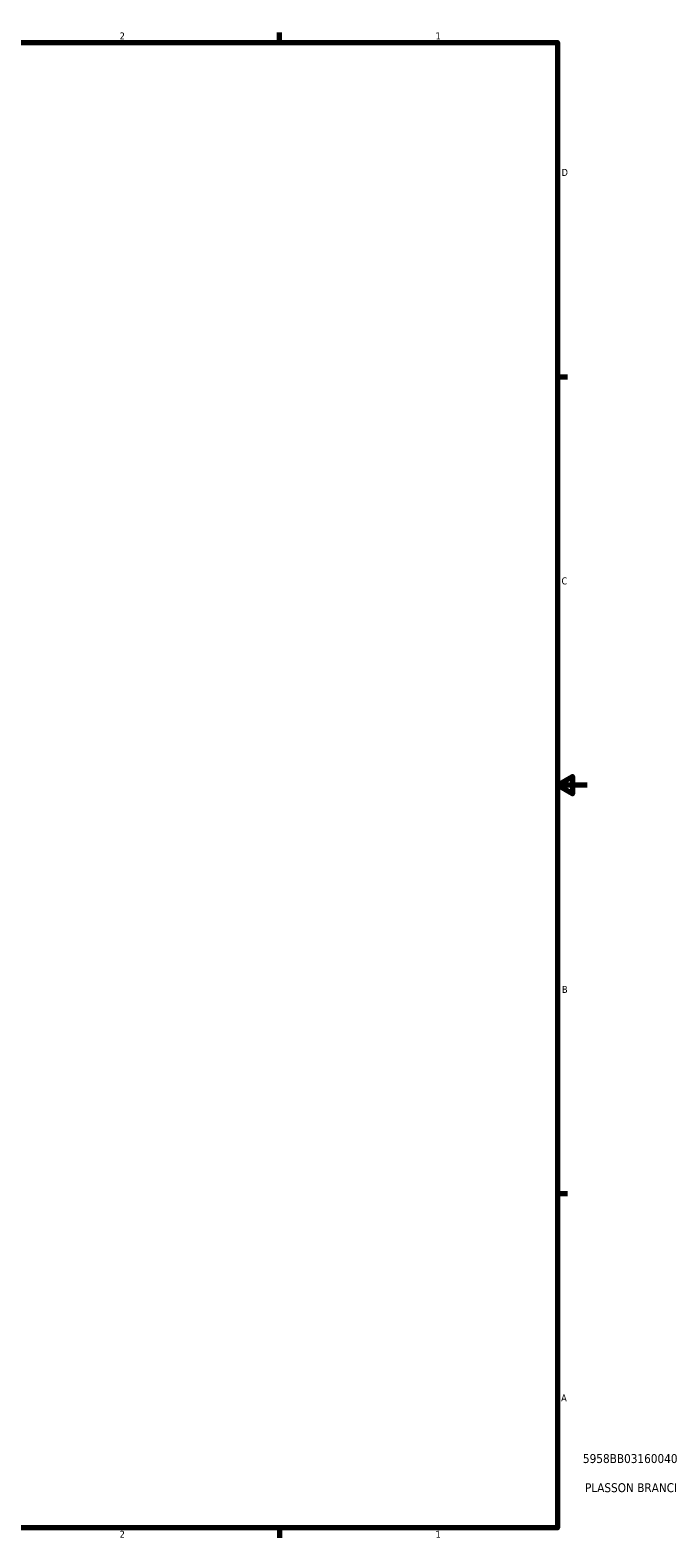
# Model space of a CAD drawing. Header units: inches. Extents: x -5.8 to 56, y -6.3 to 37.3.
# Tile 7 of 9: x 26.4 to 35, y 0.9 to 21.2. Entities that reach past the tile are written whole.
import ezdxf

# ---------------------------------------------------------------- set-up
doc = ezdxf.new("R2010")
doc.units = ezdxf.units.IN
doc.header["$MEASUREMENT"] = 0
doc.layers.add('Border (ANSI)', color=7, linetype='Continuous', lineweight=70)
doc.layers.add('Title (ANSI)', color=7, linetype='Continuous', lineweight=50)
doc.styles.add('Note Text (ANSI)', font='tahoma.ttf')
doc.styles.add('Text Style29', font='tahoma.ttf')

# ---------------------------------------------------------------- blocks, each defined once
blk = doc.blocks.new('Borders Default Border')
at = {"layer": 'Border (ANSI)'}
for p, q in [((29.75, 21), (29.75, 21.134)), ((33.5, 16.5), (33.634, 16.5)), ((33.5, 5.5), (33.634, 5.5)), ((29.75, 1), (29.75, 0.866))]:
    blk.add_line(p, q, dxfattribs=at)
at = {"layer": 'Border (ANSI)', "flags": 128}
for points in [[(0.5, 1), (0.5, 21), (33.5, 21), (33.5, 1), (0.5, 1)], [(33.9, 11), (33.5, 11), (33.7, 11.115), (33.7, 10.885), (33.5, 11)]]:
    blk.add_lwpolyline(points, dxfattribs=at)
at = {"layer": 'Border (ANSI)', "color": 5, "true_color": 0x0000ff, "char_height": 0.0945, "attachment_point": 7, "style": 'Note Text (ANSI)'}
for s, insert in [('2', (27.596, 21.04)), ('1', (31.854, 21.04)), ('D', (33.553, 19.203)), ('C', (33.552, 13.701)), ('B', (33.558, 8.203)), ('A', (33.547, 2.703)), ('2', (27.596, 0.866)), ('1', (31.854, 0.866))]:
    blk.add_mtext(s, dxfattribs=dict(at, insert=insert))
blk = doc.blocks.new('Title Blocks ANSI - Large')
at = {"layer": 'Title (ANSI)', "color": 5, "true_color": 0x0000ff, "style": 'Text Style29'}
for tag, p in [('PART_NUMBER_001', (0.341, 0.873)), ('DESCRIPTION_001', (0.369, 0.481))]:
    blk.add_attdef(tag, p, '', height=0.12, dxfattribs=at)

msp = doc.modelspace()

# ---------------------------------------------------------------- block references
msp.add_blockref('Borders Default Border', (0, 0))
msp.add_blockref('Title Blocks ANSI - Large', (33.5, 1)).add_auto_attribs({'PART_NUMBER_001': '5958BB03160040', 'DESCRIPTION_001': "PLASSON BRANCH SADDLE 10''-16''IPS x 10''-14''DIPS"})

doc.saveas('drawing.dxf')
